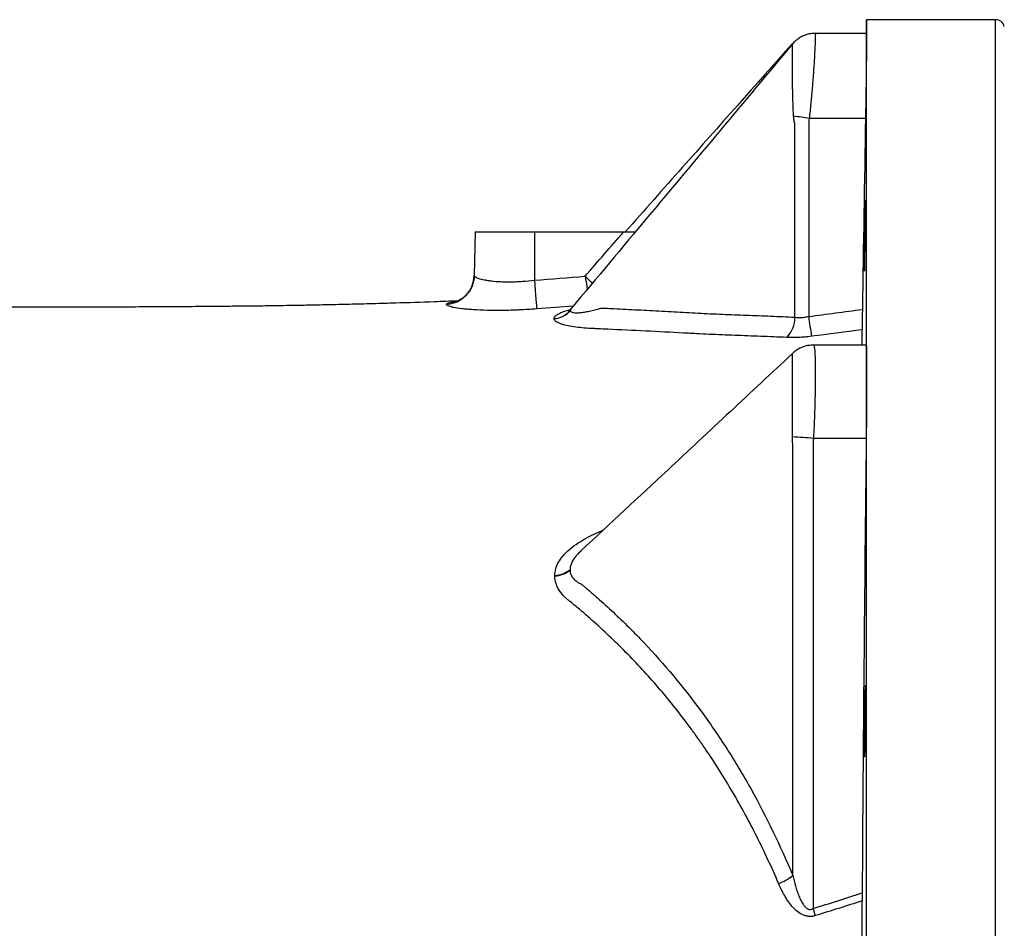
# Model space of a CAD drawing. Header units: millimetres. Extents: x 272 to 3537, y 634 to 3411.
# Tile 10 of 19: x 1927 to 2259, y 1210 to 1516. Entities that reach past the tile are written whole.
import ezdxf

# ---------------------------------------------------------------- set-up
doc = ezdxf.new("R2010")
doc.units = ezdxf.units.MM

msp = doc.modelspace()

# ---------------------------------------------------------------- linework, layer by layer
at = {"color": 7, "linetype": 'Continuous', "lineweight": 25}
for p, q in [((2212.13, 1515.95), (2212.05, 1511.34)), ((2255.61, 1515.95), (2212.13, 1515.95)), ((2212.13, 1510.94), (2212.13, 1515.95)), ((2194.81, 1511.34), (2194.63, 1511.34)), ((2212.13, 1511.34), (2194.81, 1511.34)), ((2212.13, 1396.88), (2212.13, 1510.94)), ((2187.95, 1415.65), (2187.95, 1480.61)), ((2211.74, 1482.68), (2192.78, 1482.68)), ((2080.13, 1444.45), (2079.88, 1429.75)), ((2080.13, 1444.45), (2100.13, 1444.45)), ((2100.13, 1444.45), (2100.13, 1428.14)), ((2100.13, 1444.45), (2130.28, 1444.45)), ((2212.13, 1406.26), (2194.15, 1406.26)), ((2212.13, 1173.04), (2212.13, 1396.88)), ((2211.99, 1374.82), (2194.19, 1374.82)), ((2187.24, 1227.45), (2187.24, 1372.9))]:
    msp.add_line(p, q, dxfattribs=at)
at = {"color": 1, "linetype": 'Continuous', "lineweight": 25}
for p, q in [((2255.61, 1109.45), (2255.61, 1515.95)), ((2113.27, 1419.44), (2100.91, 1418.47))]:
    msp.add_line(p, q, dxfattribs=at)
at = {"color": 7, "linetype": 'Continuous', "lineweight": 25, "flags": 128}
for points in [[(2100.13, 1428.14), (2100.27, 1426.41), (2100.4, 1424.74), (2100.53, 1423.18), (2100.64, 1421.78), (2100.74, 1420.57), (2100.81, 1419.6), (2100.87, 1418.89), (2100.91, 1418.47)], [(2194.87, 1213.96), (2194.78, 1214.24), (2194.69, 1214.54), (2194.59, 1214.83), (2194.5, 1215.13), (2194.4, 1215.43), (2194.3, 1215.73), (2194.21, 1216.03), (2194.11, 1216.33)]]:
    msp.add_lwpolyline(points, dxfattribs=at)
at = {"color": 7, "linetype": 'Continuous', "lineweight": 25}
for centre, radius, start, end in [((2255.61, 1512.95), 3, 13.1183, 90), ((2178.91, 1401.03), 82.82, 80.3598, 84.0268), ((2069.9, 1429.94), 9.98, 273.1101, 358.9122), ((2106.13, 1423.22), 8.07, 274.8455, 319.4794), ((2106.12, 1423.21), 8.08, 274.9243, 319.5081), ((2106.11, 1423.19), 8.09, 275.0108, 319.5417), ((2178.24, 1415.65), 9.72, 315.5461, 0.0278), ((2434.13, 1446.35), 243.45, 187.182, 188.7734), ((2158.82, 946.52), 429.75, 85.2795, 86.2223), ((2106.44, 1337.74), 9.13, 273.5573, 308.6858), ((2106.29, 1337.6), 9.25, 274.4356, 309.2629), ((2175.63, 1242.62), 19.1, 290.9355, 307.4293)]:
    msp.add_arc(centre, radius, start, end, dxfattribs=at)
for points, knots in [([(2194.8, 1511.3), (2194.4, 1511.3), (2193.44, 1511.3), (2191.98, 1510.96), (2190.52, 1510.41), (2189.22, 1509.67), (2188.13, 1508.8), (2187.44, 1508.15), (2187.16, 1507.77), (2187.14, 1507.74)], [0, 0, 0, 0, 0.139933, 0.328566, 0.507186, 0.676588, 0.836954, 0.987966, 1, 1, 1, 1]), ([(2212.13, 1510.94), (2212.13, 1510.8), (2212.13, 1510.63), (2212.13, 1510.22), (2212.13, 1509.97), (2212.12, 1509.15), (2212.11, 1508.47), (2212.1, 1507.25), (2212.1, 1506.81), (2212.08, 1505.87), (2212.08, 1505.37), (2212.06, 1503.8), (2212.04, 1502.64), (2212.02, 1501.06), (2212.02, 1500.74), (2212.01, 1500.08), (2212, 1499.74), (2211.99, 1498.72), (2211.98, 1498.01), (2211.95, 1495.85), (2211.93, 1494.34), (2211.89, 1491.97), (2211.88, 1491.16), (2211.85, 1489.51), (2211.84, 1488.67), (2211.8, 1486.15), (2211.77, 1484.43), (2211.74, 1482.68)], [0, 0, 0, 0, 0.0625, 0.0625, 0.125, 0.125, 0.25, 0.25, 0.3125, 0.3125, 0.375, 0.375, 0.5, 0.5, 0.53125, 0.53125, 0.5625, 0.5625, 0.625, 0.625, 0.75, 0.75, 0.8125, 0.8125, 0.875, 0.875, 1, 1, 1, 1]), ([(2212.13, 1511.32), (2212.13, 1511.32), (2212.13, 1511.44), (2212.13, 1511.19), (2212.13, 1510.94)], [0, 0, 0, 0, 0.0445934, 1, 1, 1, 1]), ([(2187.13, 1507.75), (2170.86, 1488.29), (2146.03, 1458.6), (2121.19, 1428.91), (2112.63, 1418.68)], [0, 0, 0, 0, 0.655182, 1, 1, 1, 1]), ([(2187.12, 1507.94), (2174.75, 1494), (2155.99, 1472.85), (2137.18, 1451.67), (2130.76, 1444.45)], [0, 0, 0, 0, 0.659083, 1, 1, 1, 1]), ([(2187.95, 1480.61), (2187.84, 1481.07), (2187.75, 1481.53), (2187.6, 1482.46), (2187.56, 1482.93), (2187.53, 1483.4)], [0, 0, 0, 0, 0.5, 0.5, 1, 1, 1, 1]), ([(2192.78, 1482.68), (2192.72, 1482.33), (2192.67, 1481.99), (2192.62, 1481.46), (2192.61, 1481.29), (2192.6, 1480.94), (2192.59, 1480.77), (2192.59, 1479.9), (2192.59, 1477.81), (2192.59, 1472.95), (2192.59, 1463.21), (2192.59, 1443.74), (2192.59, 1427.05), (2192.59, 1415.92)], [0, 0, 0, 0, 0.015625, 0.015625, 0.023438, 0.023438, 0.03125, 0.03125, 0.0625, 0.125, 0.25, 0.5, 1, 1, 1, 1]), ([(2211.77, 1451.6), (2211.77, 1451.04), (2211.76, 1450.43), (2211.75, 1449.46), (2211.75, 1449.12), (2211.74, 1448.43), (2211.74, 1448.07), (2211.73, 1446.97), (2211.72, 1446.23), (2211.7, 1445.07), (2211.7, 1444.68), (2211.68, 1443.89), (2211.68, 1443.5), (2211.66, 1442.33), (2211.65, 1441.55), (2211.63, 1440.39), (2211.62, 1440), (2211.61, 1439.25), (2211.59, 1438.52), (2211.58, 1437.81), (2211.57, 1437.12), (2211.56, 1436.78), (2211.54, 1435.79), (2211.53, 1435.19), (2211.51, 1434.36), (2211.5, 1434.1), (2211.49, 1433.59), (2211.48, 1433.36), (2211.46, 1432.71), (2211.45, 1432.34), (2211.44, 1431.89), (2211.43, 1431.75), (2211.42, 1431.53), (2211.42, 1431.43), (2211.4, 1431.2), (2211.39, 1431.13), (2211.38, 1431.13), (2211.38, 1431.21), (2211.37, 1431.44), (2211.37, 1431.53), (2211.37, 1431.76), (2211.37, 1431.9), (2211.36, 1432.35), (2211.36, 1432.72), (2211.37, 1433.37), (2211.37, 1433.61), (2211.37, 1434.11), (2211.37, 1434.37), (2211.38, 1435.21), (2211.39, 1435.81), (2211.4, 1436.79), (2211.4, 1437.14), (2211.41, 1437.83), (2211.42, 1438.54), (2211.43, 1439.27), (2211.44, 1440.02), (2211.44, 1440.41), (2211.46, 1441.57), (2211.47, 1442.35), (2211.49, 1443.52), (2211.49, 1443.92), (2211.51, 1444.7), (2211.51, 1445.09), (2211.53, 1446.25), (2211.55, 1447), (2211.57, 1448.09), (2211.58, 1448.44), (2211.59, 1449.14), (2211.6, 1449.48), (2211.62, 1450.45), (2211.63, 1451.06), (2211.65, 1451.9), (2211.66, 1452.16), (2211.67, 1452.66), (2211.68, 1453.12), (2211.69, 1453.53), (2211.7, 1453.9), (2211.71, 1454.07), (2211.72, 1454.52), (2211.73, 1454.74), (2211.75, 1455.05), (2211.76, 1455.13), (2211.77, 1455.13), (2211.77, 1455.05), (2211.78, 1454.82), (2211.78, 1454.72), (2211.78, 1454.5), (2211.78, 1454.23), (2211.78, 1453.9), (2211.78, 1453.53), (2211.78, 1453.32), (2211.78, 1452.66), (2211.78, 1452.16), (2211.77, 1451.6)], [0, 0, 0, 0, 0.03125, 0.03125, 0.046875, 0.046875, 0.0625, 0.0625, 0.09375, 0.09375, 0.109375, 0.109375, 0.125, 0.125, 0.15625, 0.15625, 0.171875, 0.171875, 0.1875, 0.203125, 0.203125, 0.21875, 0.21875, 0.25, 0.25, 0.265625, 0.265625, 0.28125, 0.28125, 0.3125, 0.3125, 0.328125, 0.328125, 0.34375, 0.34375, 0.375, 0.375, 0.40625, 0.40625, 0.421875, 0.421875, 0.4375, 0.4375, 0.46875, 0.46875, 0.484375, 0.484375, 0.5, 0.5, 0.53125, 0.53125, 0.546875, 0.546875, 0.5625, 0.578125, 0.578125, 0.59375, 0.59375, 0.625, 0.625, 0.640625, 0.640625, 0.65625, 0.65625, 0.6875, 0.6875, 0.703125, 0.703125, 0.71875, 0.71875, 0.75, 0.75, 0.765625, 0.765625, 0.78125, 0.796875, 0.796875, 0.8125, 0.8125, 0.84375, 0.84375, 0.875, 0.875, 0.90625, 0.90625, 0.921875, 0.921875, 0.9375, 0.953125, 0.953125, 0.96875, 0.96875, 1, 1, 1, 1]), ([(2130.28, 1444.45), (2131.13, 1444.45), (2132.45, 1444.45), (2133.73, 1444.45), (2134.19, 1444.45)], [0, 0, 0, 0, 0.642604, 1, 1, 1, 1]), ([(2079.83, 1429.64), (2079.83, 1429.29), (2079.81, 1428.37), (2079.46, 1426.94), (2078.85, 1425.46), (2078.07, 1424.19), (2077.18, 1423.13), (2076.26, 1422.31), (2075.39, 1421.7), (2074.64, 1421.29), (2074.04, 1421.03), (2073.62, 1420.89), (2073.39, 1420.83), (2073.4, 1420.83), (2073.4, 1420.83)], [0, 0, 0, 0, 0.068504, 0.177845, 0.281386, 0.379575, 0.472472, 0.559534, 0.640144, 0.715244, 0.788289, 0.863901, 0.945127, 1, 1, 1, 1]), ([(2079.88, 1429.75), (2079.87, 1429.58), (2080, 1429.41), (2080.38, 1429.16), (2080.54, 1429.07), (2080.92, 1428.9), (2081.14, 1428.81), (2081.9, 1428.56), (2082.51, 1428.4), (2083.61, 1428.19), (2084, 1428.12), (2084.85, 1427.99), (2085.29, 1427.93), (2086.69, 1427.78), (2087.71, 1427.7), (2089.38, 1427.63), (2089.95, 1427.61), (2091.13, 1427.59), (2091.73, 1427.6), (2092.95, 1427.61), (2093.58, 1427.63), (2094.85, 1427.69), (2095.5, 1427.72), (2097.47, 1427.86), (2098.8, 1427.98), (2100.13, 1428.14)], [0, 0, 0, 0, 0.125, 0.125, 0.1875, 0.1875, 0.25, 0.25, 0.375, 0.375, 0.4375, 0.4375, 0.5, 0.5, 0.625, 0.625, 0.6875, 0.6875, 0.75, 0.75, 0.8125, 0.8125, 0.875, 0.875, 1, 1, 1, 1]), ([(2074.28, 1421.15), (2071.64, 1421.04), (2064.65, 1420.77), (2055.11, 1420.46), (2045.58, 1420.18), (2037.91, 1419.98), (2030.65, 1419.82), (2024.31, 1419.69), (2018.98, 1419.6), (2014.64, 1419.53), (2011.02, 1419.48), (2007.78, 1419.43), (2004.58, 1419.39), (2001.11, 1419.36), (1997.34, 1419.32), (1992.22, 1419.27), (1985.55, 1419.22), (1977.14, 1419.16), (1967.88, 1419.11), (1957.85, 1419.07), (1947.15, 1419.05), (1935.86, 1419.03), (1923.89, 1419.03), (1911.27, 1419.05), (1898.04, 1419.09), (1886.57, 1419.14), (1877.24, 1419.19), (1870.45, 1419.23), (1864.48, 1419.27), (1858.83, 1419.32), (1853.52, 1419.38), (1848.56, 1419.43), (1844.36, 1419.48), (1840.8, 1419.53), (1837.88, 1419.57), (1835.11, 1419.61), (1832.19, 1419.66), (1828.74, 1419.74), (1824.92, 1419.84), (1820.75, 1419.97), (1815.91, 1420.12), (1810.83, 1420.31), (1805.84, 1420.51), (1801.44, 1420.7), (1798.07, 1420.86), (1795.34, 1420.99), (1792.99, 1421.11), (1790.09, 1421.27), (1786.6, 1421.47), (1782.61, 1421.71), (1778.44, 1421.97), (1775.72, 1422.16), (1774.4, 1422.25)], [0, 0, 0, 0, 0.022669, 0.059998, 0.082481, 0.105344, 0.126956, 0.146111, 0.161108, 0.173979, 0.184489, 0.193234, 0.20263, 0.212894, 0.224076, 0.236227, 0.258549, 0.283786, 0.311916, 0.342605, 0.375507, 0.410628, 0.447943, 0.48856, 0.531505, 0.57659, 0.602324, 0.625321, 0.645638, 0.663578, 0.683789, 0.701086, 0.715911, 0.72865, 0.739413, 0.74763, 0.758848, 0.771086, 0.784884, 0.800544, 0.817412, 0.840294, 0.860299, 0.877771, 0.894413, 0.901904, 0.911473, 0.924026, 0.939559, 0.958085, 0.979642, 1, 1, 1, 1]), ([(2100.91, 1418.47), (2098.93, 1418.32), (2096.98, 1418.19), (2094.56, 1418.08), (2094.08, 1418.06), (2093.12, 1418.02), (2092.64, 1418.01), (2091.23, 1417.97), (2090.31, 1417.95), (2088.5, 1417.92), (2087.61, 1417.92), (2086.3, 1417.93), (2085.87, 1417.93), (2085.02, 1417.95), (2084.59, 1417.95), (2082.52, 1418.01), (2080.99, 1418.08), (2078.87, 1418.22), (2078.2, 1418.27), (2077.23, 1418.36), (2076.92, 1418.39), (2076.32, 1418.46), (2076.03, 1418.49), (2074.62, 1418.66), (2073.67, 1418.81), (2072.68, 1419.01), (2072.5, 1419.06), (2072.15, 1419.14), (2071.98, 1419.18), (2071.53, 1419.31), (2071.28, 1419.39), (2070.67, 1419.64), (2070.45, 1419.81), (2070.44, 1419.97)], [0, 0, 0, 0, 0.125, 0.125, 0.15625, 0.15625, 0.1875, 0.1875, 0.25, 0.25, 0.3125, 0.3125, 0.34375, 0.34375, 0.375, 0.375, 0.5, 0.5, 0.5625, 0.5625, 0.59375, 0.59375, 0.625, 0.625, 0.75, 0.75, 0.78125, 0.78125, 0.8125, 0.8125, 0.875, 0.875, 1, 1, 1, 1]), ([(2112.64, 1418.7), (2112.6, 1418.66), (2112.44, 1418.42), (2112.12, 1418.13), (2111.82, 1417.85), (2111.54, 1417.66), (2111.52, 1417.65), (2111.5, 1417.64)], [0, 0, 0, 0, 0.054607, 0.26833, 0.443494, 0.729075, 1, 1, 1, 1]), ([(2112.26, 1417.94), (2112.27, 1417.78), (2112.35, 1417.63), (2112.69, 1417.4), (2112.94, 1417.31), (2113.58, 1417.2), (2113.96, 1417.17), (2114.82, 1417.17), (2115.29, 1417.2), (2116.05, 1417.28), (2116.31, 1417.31), (2116.84, 1417.38), (2117.12, 1417.42), (2117.96, 1417.56), (2118.53, 1417.67), (2119.42, 1417.86), (2119.72, 1417.93), (2120.32, 1418.07), (2120.62, 1418.15), (2121.23, 1418.31), (2121.54, 1418.39), (2122.01, 1418.52), (2122.16, 1418.57), (2122.47, 1418.66), (2122.63, 1418.71), (2122.79, 1418.76)], [0, 0, 0, 0, 0.125, 0.125, 0.25, 0.25, 0.375, 0.375, 0.5, 0.5, 0.5625, 0.5625, 0.625, 0.625, 0.75, 0.75, 0.8125, 0.8125, 0.875, 0.875, 0.9375, 0.9375, 0.96875, 0.96875, 1, 1, 1, 1]), ([(2122.79, 1418.76), (2122.79, 1418.76), (2122.8, 1418.76), (2122.81, 1418.75), (2122.83, 1418.75), (2122.86, 1418.75), (2122.94, 1418.75), (2123.09, 1418.74), (2123.38, 1418.73), (2123.98, 1418.7), (2125.16, 1418.64), (2127.54, 1418.53), (2129.58, 1418.43), (2133.65, 1418.22), (2136.36, 1418.09), (2141.79, 1417.8), (2144.51, 1417.66), (2148.58, 1417.44), (2149.93, 1417.36), (2152.65, 1417.21), (2154, 1417.13), (2158.07, 1416.91), (2160.79, 1416.79), (2166.22, 1416.56), (2168.94, 1416.45), (2174.37, 1416.25), (2177.09, 1416.15), (2182.52, 1415.92), (2185.24, 1415.79), (2187.95, 1415.65)], [0, 0, 0, 0, 0.000244, 0.000244, 0.000488, 0.000977, 0.001953, 0.003906, 0.007812, 0.015625, 0.03125, 0.0625, 0.125, 0.125, 0.25, 0.25, 0.375, 0.375, 0.4375, 0.4375, 0.5, 0.5, 0.625, 0.625, 0.75, 0.75, 0.875, 0.875, 1, 1, 1, 1]), ([(2210.69, 1418.29), (2210.68, 1417.52), (2210.67, 1416.77), (2210.65, 1415.7), (2210.64, 1415.35), (2210.64, 1414.69), (2210.63, 1414.37), (2210.62, 1413.77), (2210.62, 1413.49), (2210.62, 1412.95), (2210.61, 1412.71), (2210.61, 1412.27), (2210.61, 1412.07), (2210.61, 1411.72), (2210.61, 1411.57), (2210.61, 1411.45)], [0, 0, 0, 0, 0.25, 0.25, 0.375, 0.375, 0.5, 0.5, 0.625, 0.625, 0.75, 0.75, 0.875, 0.875, 1, 1, 1, 1]), ([(2150.43, 1410.34), (2141.9, 1410.8), (2133.38, 1411.22), (2123.78, 1411.66), (2122.18, 1411.73), (2120.59, 1411.8), (2119.79, 1411.84), (2119.52, 1411.85), (2118.99, 1411.88), (2118.73, 1411.89), (2117.44, 1411.97), (2116.44, 1412.05), (2114.52, 1412.26), (2113.6, 1412.38), (2111.86, 1412.67), (2111.07, 1412.84), (2110, 1413.11), (2109.66, 1413.21), (2109.04, 1413.41), (2108.75, 1413.52), (2108.23, 1413.74), (2108, 1413.86), (2107.59, 1414.1), (2107.41, 1414.22), (2106.99, 1414.6), (2106.84, 1414.86), (2106.81, 1415.14)], [0, 0, 0, 0, 0.5, 0.5, 0.5625, 0.59375, 0.59375, 0.609375, 0.609375, 0.625, 0.625, 0.6875, 0.6875, 0.75, 0.75, 0.8125, 0.8125, 0.84375, 0.84375, 0.875, 0.875, 0.90625, 0.90625, 0.9375, 0.9375, 1, 1, 1, 1]), ([(2187.95, 1415.65), (2188.67, 1415.55), (2189.42, 1415.53), (2190.59, 1415.59), (2191, 1415.63), (2191.8, 1415.75), (2192.2, 1415.83), (2192.59, 1415.92)], [0, 0, 0, 0, 0.5, 0.5, 0.75, 0.75, 1, 1, 1, 1]), ([(2210.61, 1406.26), (2210.61, 1406.7), (2210.61, 1408.59), (2210.61, 1410.21), (2210.61, 1411.45)], [0, 0, 0, 0, 0.236183, 1, 1, 1, 1]), ([(2185.17, 1408.84), (2182.26, 1408.98), (2179.35, 1409.1), (2173.54, 1409.32), (2170.63, 1409.42), (2164.84, 1409.63), (2161.95, 1409.75), (2157.62, 1409.95), (2156.18, 1410.02), (2154.02, 1410.14), (2153.3, 1410.18), (2152.23, 1410.24), (2151.69, 1410.27), (2151.06, 1410.3), (2150.79, 1410.32), (2150.61, 1410.33), (2150.52, 1410.34), (2150.43, 1410.34)], [0, 0, 0, 0, 0.25, 0.25, 0.5, 0.5, 0.75, 0.75, 0.875, 0.875, 0.9375, 0.9375, 0.96875, 0.984375, 0.992188, 0.992188, 1, 1, 1, 1]), ([(2193.53, 1409.22), (2192.81, 1409.13), (2192.09, 1409.05), (2190.65, 1408.92), (2189.93, 1408.88), (2187.82, 1408.78), (2186.47, 1408.78), (2185.17, 1408.84)], [0, 0, 0, 0, 0.25, 0.25, 0.5, 0.5, 1, 1, 1, 1]), ([(2194.15, 1406.24), (2193.64, 1406.22), (2192.59, 1406.19), (2191.06, 1405.81), (2189.61, 1405.23), (2188.36, 1404.47), (2187.54, 1403.86), (2187.18, 1403.49), (2187.14, 1403.44)], [0, 0, 0, 0, 0.192644, 0.400961, 0.59972, 0.789895, 0.971966, 1, 1, 1, 1]), ([(2211.98, 1406.21), (2212, 1406.16), (2212.04, 1406.05), (2212.08, 1404.77), (2212.11, 1402.75), (2212.13, 1400.11), (2212.13, 1397.97), (2212.13, 1396.88)], [0, 0, 0, 0, 0.1925056, 0.4041921, 0.622019, 0.8089201, 1, 1, 1, 1]), ([(2187.13, 1403.45), (2173.14, 1390.37), (2149.5, 1368.28), (2125.65, 1346.07), (2115.92, 1337.02)], [0, 0, 0, 0, 0.592214, 1, 1, 1, 1]), ([(2212.13, 1396.88), (2212.13, 1396.16), (2212.13, 1395.39), (2212.13, 1393.81), (2212.13, 1392.99), (2212.12, 1391.3), (2212.12, 1390.43), (2212.11, 1388.64), (2212.1, 1387.71), (2212.08, 1384.86), (2212.07, 1382.92), (2212.04, 1379.93), (2212.03, 1378.92), (2212.01, 1376.88), (2212, 1375.85), (2211.99, 1374.82)], [0, 0, 0, 0, 0.125, 0.125, 0.25, 0.25, 0.375, 0.375, 0.5, 0.5, 0.75, 0.75, 0.875, 0.875, 1, 1, 1, 1]), ([(2194.19, 1374.82), (2194.15, 1374.4), (2194.13, 1373.99), (2194.11, 1373.17), (2194.11, 1372.75), (2194.11, 1371.51), (2194.11, 1369.04), (2194.11, 1363.26), (2194.11, 1351.7), (2194.11, 1328.59), (2194.11, 1282.37), (2194.11, 1242.75), (2194.11, 1216.33)], [0, 0, 0, 0, 0.007812, 0.007812, 0.015625, 0.015625, 0.03125, 0.0625, 0.125, 0.25, 0.5, 1, 1, 1, 1]), ([(2182.46, 1224.78), (2180.13, 1230.2), (2177.67, 1235.49), (2172.49, 1245.79), (2169.77, 1250.81), (2164.07, 1260.57), (2161.08, 1265.3), (2157.17, 1271.05), (2156.38, 1272.19), (2154.78, 1274.45), (2153.98, 1275.56), (2151.54, 1278.89), (2149.89, 1281.06), (2144.86, 1287.46), (2141.39, 1291.55), (2134.25, 1299.43), (2130.57, 1303.22), (2123.05, 1310.46), (2119.21, 1313.92), (2114.32, 1318.06), (2113.33, 1318.87), (2112.1, 1319.88), (2111.85, 1320.09), (2111.36, 1320.49), (2111.11, 1320.69), (2110.41, 1321.32), (2109.98, 1321.76), (2108.79, 1323.14), (2108.16, 1324.11), (2107.5, 1325.66), (2107.32, 1326.19), (2107.08, 1327.28), (2107.02, 1327.82), (2107.01, 1328.38)], [0, 0, 0, 0, 0.125, 0.125, 0.25, 0.25, 0.375, 0.375, 0.40625, 0.40625, 0.4375, 0.4375, 0.5, 0.5, 0.625, 0.625, 0.75, 0.75, 0.875, 0.875, 0.90625, 0.90625, 0.914062, 0.914062, 0.921875, 0.921875, 0.9375, 0.9375, 0.96875, 0.96875, 0.984375, 0.984375, 1, 1, 1, 1]), ([(2112.15, 1330.44), (2112.16, 1329.89), (2112.27, 1329.38), (2112.66, 1328.41), (2112.94, 1327.98), (2113.46, 1327.38), (2113.65, 1327.2), (2114.05, 1326.84), (2114.27, 1326.67), (2114.62, 1326.44), (2114.73, 1326.36), (2114.98, 1326.21), (2115.1, 1326.14), (2115.47, 1325.94), (2115.74, 1325.81), (2116.01, 1325.7)], [0, 0, 0, 0, 0.25, 0.25, 0.5, 0.5, 0.625, 0.625, 0.75, 0.75, 0.8125, 0.8125, 0.875, 0.875, 1, 1, 1, 1]), ([(2116.01, 1325.7), (2116.01, 1325.7), (2116.02, 1325.69), (2116.02, 1325.69), (2116.03, 1325.68), (2116.06, 1325.66), (2116.11, 1325.61), (2116.21, 1325.53), (2116.41, 1325.36), (2116.8, 1325.03), (2117.6, 1324.36), (2118.28, 1323.78), (2119.63, 1322.62), (2120.54, 1321.84), (2123.22, 1319.46), (2125, 1317.84), (2130.28, 1312.9), (2133.73, 1309.47), (2143.86, 1298.76), (2150.28, 1291.09), (2157.82, 1280.8), (2159.31, 1278.71), (2162.23, 1274.45), (2163.67, 1272.29), (2167.88, 1265.71), (2170.58, 1261.21), (2178.31, 1247.34), (2183, 1237.63), (2187.24, 1227.45)], [0, 0, 0, 0, 0.000122, 0.000122, 0.000244, 0.000488, 0.000977, 0.001953, 0.003906, 0.007813, 0.015625, 0.03125, 0.03125, 0.0625, 0.0625, 0.125, 0.125, 0.25, 0.25, 0.5, 0.5, 0.5625, 0.5625, 0.625, 0.625, 0.75, 0.75, 1, 1, 1, 1]), ([(2211.77, 1287.95), (2211.78, 1287.39), (2211.78, 1286.79), (2211.78, 1285.81), (2211.78, 1285.48), (2211.78, 1284.78), (2211.78, 1284.42), (2211.78, 1283.33), (2211.78, 1282.58), (2211.77, 1281.43), (2211.77, 1281.04), (2211.77, 1280.25), (2211.76, 1279.86), (2211.76, 1278.68), (2211.75, 1277.91), (2211.74, 1276.74), (2211.73, 1276.36), (2211.72, 1275.61), (2211.71, 1274.87), (2211.7, 1274.16), (2211.69, 1273.47), (2211.69, 1273.13), (2211.67, 1272.14), (2211.66, 1271.54), (2211.64, 1270.71), (2211.63, 1270.45), (2211.62, 1269.94), (2211.61, 1269.71), (2211.59, 1269.05), (2211.58, 1268.68), (2211.55, 1268.23), (2211.55, 1268.1), (2211.53, 1267.87), (2211.53, 1267.77), (2211.51, 1267.54), (2211.49, 1267.47), (2211.47, 1267.46), (2211.46, 1267.54), (2211.44, 1267.77), (2211.44, 1267.86), (2211.43, 1268.09), (2211.42, 1268.23), (2211.41, 1268.68), (2211.4, 1269.05), (2211.39, 1269.7), (2211.39, 1269.93), (2211.38, 1270.43), (2211.38, 1270.7), (2211.37, 1271.53), (2211.37, 1272.13), (2211.37, 1273.11), (2211.37, 1273.46), (2211.36, 1274.15), (2211.37, 1274.86), (2211.37, 1275.59), (2211.37, 1276.34), (2211.37, 1276.73), (2211.38, 1277.89), (2211.38, 1278.67), (2211.39, 1279.84), (2211.4, 1280.23), (2211.4, 1281.02), (2211.41, 1281.41), (2211.42, 1282.57), (2211.43, 1283.32), (2211.45, 1284.41), (2211.45, 1284.77), (2211.46, 1285.46), (2211.47, 1285.8), (2211.49, 1286.77), (2211.5, 1287.38), (2211.52, 1288.22), (2211.53, 1288.49), (2211.54, 1288.98), (2211.55, 1289.45), (2211.57, 1289.85), (2211.58, 1290.23), (2211.59, 1290.4), (2211.61, 1290.85), (2211.62, 1291.08), (2211.65, 1291.39), (2211.66, 1291.46), (2211.68, 1291.47), (2211.7, 1291.39), (2211.71, 1291.16), (2211.72, 1291.07), (2211.73, 1290.84), (2211.74, 1290.58), (2211.74, 1290.24), (2211.75, 1289.87), (2211.75, 1289.67), (2211.76, 1289.01), (2211.77, 1288.51), (2211.77, 1287.95)], [0, 0, 0, 0, 0.03125, 0.03125, 0.046875, 0.046875, 0.0625, 0.0625, 0.09375, 0.09375, 0.109375, 0.109375, 0.125, 0.125, 0.15625, 0.15625, 0.171875, 0.171875, 0.1875, 0.203125, 0.203125, 0.21875, 0.21875, 0.25, 0.25, 0.265625, 0.265625, 0.28125, 0.28125, 0.3125, 0.3125, 0.328125, 0.328125, 0.34375, 0.34375, 0.375, 0.375, 0.40625, 0.40625, 0.421875, 0.421875, 0.4375, 0.4375, 0.46875, 0.46875, 0.484375, 0.484375, 0.5, 0.5, 0.53125, 0.53125, 0.546875, 0.546875, 0.5625, 0.578125, 0.578125, 0.59375, 0.59375, 0.625, 0.625, 0.640625, 0.640625, 0.65625, 0.65625, 0.6875, 0.6875, 0.703125, 0.703125, 0.71875, 0.71875, 0.75, 0.75, 0.765625, 0.765625, 0.78125, 0.796875, 0.796875, 0.8125, 0.8125, 0.84375, 0.84375, 0.875, 0.875, 0.90625, 0.90625, 0.921875, 0.921875, 0.9375, 0.953125, 0.953125, 0.96875, 0.96875, 1, 1, 1, 1]), ([(2194.87, 1213.96), (2194.5, 1213.84), (2194.11, 1213.75), (2193.33, 1213.67), (2192.95, 1213.66), (2192.36, 1213.71), (2192.17, 1213.74), (2191.79, 1213.82), (2191.6, 1213.86), (2191.05, 1214.02), (2190.69, 1214.17), (2189.66, 1214.67), (2189.05, 1215.11), (2188.19, 1215.84), (2187.91, 1216.09), (2187.39, 1216.63), (2187.14, 1216.9), (2186.42, 1217.75), (2185.97, 1218.35), (2185.14, 1219.57), (2184.76, 1220.2), (2183.67, 1222.12), (2183.03, 1223.43), (2182.46, 1224.78)], [0, 0, 0, 0, 0.0625, 0.0625, 0.125, 0.125, 0.15625, 0.15625, 0.1875, 0.1875, 0.25, 0.25, 0.375, 0.375, 0.4375, 0.4375, 0.5, 0.5, 0.625, 0.625, 0.75, 0.75, 1, 1, 1, 1]), ([(2187.24, 1227.45), (2187.51, 1226.28), (2187.81, 1225.12), (2188.31, 1223.4), (2188.49, 1222.83), (2188.87, 1221.69), (2189.08, 1221.13), (2189.52, 1220.02), (2189.77, 1219.47), (2190.32, 1218.4), (2190.62, 1217.88), (2191.17, 1217.17), (2191.37, 1216.94), (2191.81, 1216.53), (2192.06, 1216.35), (2192.48, 1216.16), (2192.62, 1216.11), (2192.92, 1216.05), (2193.08, 1216.04), (2193.54, 1216.07), (2193.84, 1216.18), (2194.11, 1216.33)], [0, 0, 0, 0, 0.25, 0.25, 0.375, 0.375, 0.5, 0.5, 0.625, 0.625, 0.75, 0.75, 0.8125, 0.8125, 0.875, 0.875, 0.90625, 0.90625, 0.9375, 0.9375, 1, 1, 1, 1]), ([(2210.61, 1205.7), (2210.61, 1207.92), (2210.61, 1210.13), (2210.61, 1214.53), (2210.61, 1216.72), (2210.61, 1218.91)], [0, 0, 0, 0, 0.5, 0.5, 1, 1, 1, 1])]:
    msp.add_open_spline(points, degree=3, knots=knots, dxfattribs=at)
at = {"color": 1, "linetype": 'Continuous', "lineweight": 25}
for points, knots in [([(2194.81, 1511.28), (2194.82, 1511.24), (2194.85, 1511.15), (2194.82, 1509.92), (2194.75, 1507.87), (2194.61, 1504.96), (2194.4, 1501.36), (2194.12, 1497.1), (2193.76, 1492.48), (2193.32, 1487.62), (2192.96, 1484.34), (2192.78, 1482.68)], [0, 0, 0, 0, 0.098581, 0.211425, 0.327532, 0.440549, 0.556842, 0.670304, 0.787076, 0.892236, 1, 1, 1, 1]), ([(2187.53, 1483.4), (2187.45, 1484.86), (2187.29, 1487.82), (2187.19, 1492.02), (2187.14, 1495.97), (2187.12, 1499.46), (2187.12, 1502.44), (2187.13, 1504.78), (2187.13, 1506.49), (2187.13, 1507.55), (2187.13, 1507.68), (2187.13, 1507.74)], [0, 0, 0, 0, 0.10865, 0.219531, 0.332392, 0.447777, 0.557964, 0.670633, 0.779759, 0.891386, 1, 1, 1, 1]), ([(2117.26, 1429.5), (2117.26, 1429.49), (2117.5, 1429.25), (2118.32, 1428.41), (2119.09, 1427.63), (2119.65, 1427.06)], [0, 0, 0, 0, 0.006109, 0.288231, 1, 1, 1, 1]), ([(2117.26, 1429.5), (2117.26, 1429.49), (2117.31, 1429.16), (2117.55, 1427.72), (2117.81, 1426.12), (2117.97, 1425.14), (2117.98, 1425.07)], [0, 0, 0, 0, 0.00459, 0.216553, 0.944088, 1, 1, 1, 1]), ([(2070.44, 1419.97), (2070.47, 1420.06), (2070.52, 1420.23), (2071.2, 1420.51), (2072.08, 1420.73), (2073.13, 1420.84), (2073.4, 1420.87)], [0, 0, 0, 0, 0.2476813, 0.4986415, 0.8714586, 1, 1, 1, 1]), ([(2106.81, 1415.18), (2106.87, 1415.43), (2106.98, 1415.93), (2107.95, 1416.68), (2109.46, 1417.39), (2110.91, 1417.93), (2111.98, 1418.2), (2112.26, 1418.27)], [0, 0, 0, 0, 0.226267, 0.460843, 0.687711, 0.92015, 1, 1, 1, 1]), ([(2112.69, 1418.63), (2112.55, 1418.51), (2112.28, 1418.26), (2112.27, 1418.07), (2112.26, 1417.98)], [0, 0, 0, 0, 0.478681, 1, 1, 1, 1]), ([(2194.15, 1406.18), (2194.18, 1406.2), (2194.32, 1406.33), (2194.49, 1405.67), (2194.67, 1404.16), (2194.78, 1401.76), (2194.83, 1398.58), (2194.83, 1394.74), (2194.77, 1390.29), (2194.65, 1385.42), (2194.47, 1380.2), (2194.28, 1376.63), (2194.19, 1374.82)], [0, 0, 0, 0, 0.026092, 0.135568, 0.242035, 0.35157, 0.458083, 0.567671, 0.67426, 0.783931, 0.89043, 1, 1, 1, 1]), ([(2187.13, 1375.34), (2187.13, 1376.88), (2187.12, 1379.99), (2187.12, 1384.44), (2187.13, 1388.63), (2187.13, 1392.41), (2187.13, 1395.76), (2187.13, 1398.57), (2187.12, 1400.81), (2187.12, 1402.4), (2187.13, 1403.33), (2187.15, 1403.39), (2187.16, 1403.42)], [0, 0, 0, 0, 0.10155, 0.205333, 0.305737, 0.408419, 0.508555, 0.610986, 0.711749, 0.8148, 0.917216, 1, 1, 1, 1]), ([(2107.01, 1328.62), (2107.08, 1329.37), (2107.22, 1330.88), (2108.18, 1333.07), (2109.74, 1335.31), (2111.98, 1337.53), (2115.59, 1340.11), (2119.46, 1342.28), (2122.46, 1343.6), (2123.45, 1344.03)], [0, 0, 0, 0, 0.115106, 0.230264, 0.343759, 0.487596, 0.631657, 0.877408, 1, 1, 1, 1]), ([(2115.96, 1336.98), (2115.42, 1336.48), (2114.36, 1335.49), (2113, 1333.65), (2112.25, 1331.97), (2112.17, 1330.91), (2112.15, 1330.61)], [0, 0, 0, 0, 0.255117, 0.507527, 0.859399, 1, 1, 1, 1])]:
    msp.add_open_spline(points, degree=3, knots=knots, dxfattribs=at)
at = {"color": 7, "linetype": 'Continuous', "lineweight": 25}
for points in [[(2211.74, 1482.68), (2211.39, 1461.22), (2211.03, 1439.75), (2210.69, 1418.29)], [(2117.26, 1429.5), (2121.59, 1434.49), (2125.94, 1439.47), (2130.28, 1444.45)], [(2100.13, 1428.14), (2105.84, 1428.59), (2111.55, 1429.04), (2117.26, 1429.5)], [(2112.26, 1417.98), (2112.26, 1417.97), (2112.26, 1417.97), (2112.26, 1417.96)], [(2112.26, 1417.96), (2112.26, 1417.96), (2112.26, 1417.95), (2112.26, 1417.94)], [(2192.59, 1415.92), (2198.63, 1416.7), (2204.66, 1417.49), (2210.69, 1418.29)], [(2106.81, 1415.16), (2106.81, 1415.17), (2106.81, 1415.17), (2106.81, 1415.18)], [(2106.81, 1415.14), (2106.81, 1415.14), (2106.81, 1415.15), (2106.81, 1415.16)], [(2210.61, 1411.45), (2204.92, 1410.7), (2199.23, 1409.96), (2193.53, 1409.22)], [(2187.24, 1372.9), (2187.17, 1373.71), (2187.14, 1374.53), (2187.13, 1375.34)], [(2211.99, 1374.82), (2211.4, 1323.77), (2210.92, 1272.73), (2210.62, 1221.68)], [(2107.01, 1328.38), (2107.01, 1328.46), (2107.01, 1328.54), (2107.01, 1328.62)], [(2112.15, 1330.61), (2112.15, 1330.55), (2112.15, 1330.5), (2112.15, 1330.44)], [(2194.11, 1216.33), (2199.62, 1218.1), (2205.12, 1219.88), (2210.62, 1221.68)], [(2210.62, 1221.68), (2210.61, 1220.73), (2210.61, 1219.81), (2210.61, 1218.91)], [(2210.61, 1218.91), (2205.37, 1217.24), (2200.12, 1215.59), (2194.87, 1213.96)]]:
    msp.add_open_spline(points, degree=3, dxfattribs=at)

doc.saveas('drawing.dxf')
